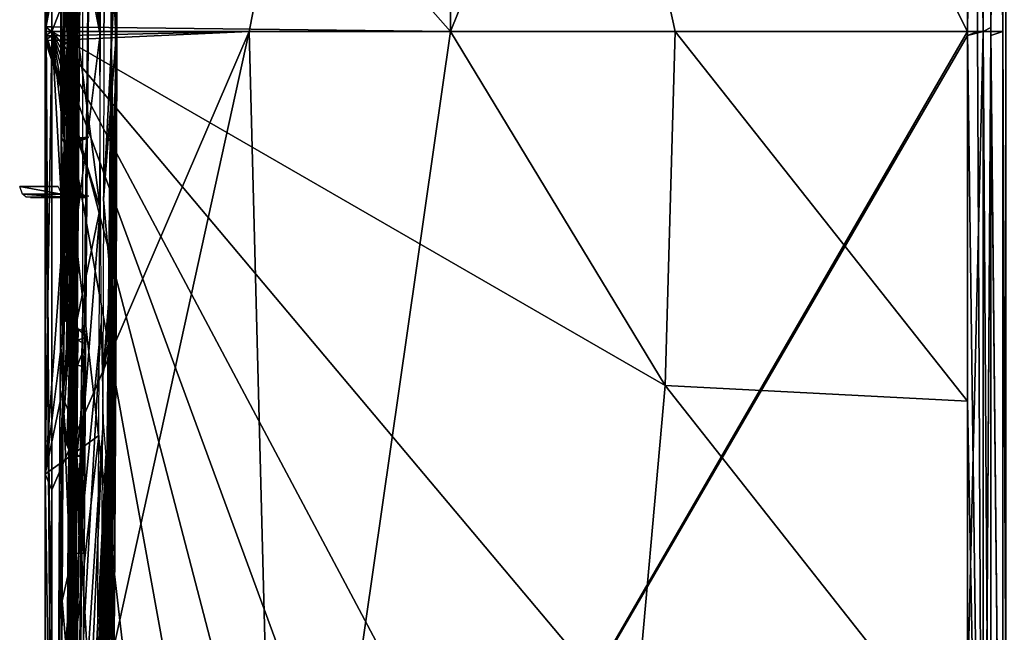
# Model space of a CAD drawing. Header units: millimetres. Extents: x -229 to 223, y -44 to 475.
# Tile 26 of 81: x -229 to -212, y 349 to 360. Entities that reach past the tile are written whole.
import ezdxf

# ---------------------------------------------------------------- set-up
doc = ezdxf.new("R2010")
doc.units = ezdxf.units.MM
doc.header["$LTSCALE"] = 52.148148
for name, color, linetype in [('250', 7, 'CONTINUOUS'), ('251', 7, 'CONTINUOUS'), ('252', 7, 'CONTINUOUS'), ('253', 7, 'CONTINUOUS'), ('254', 7, 'CONTINUOUS'), ('257', 7, 'CONTINUOUS'), ('334', 7, 'CONTINUOUS'), ('335', 7, 'CONTINUOUS'), ('336', 7, 'CONTINUOUS'), ('337', 7, 'CONTINUOUS'), ('359', 7, 'CONTINUOUS'), ('360', 7, 'CONTINUOUS'), ('361', 7, 'CONTINUOUS'), ('362', 7, 'CONTINUOUS'), ('364', 7, 'CONTINUOUS'), ('366', 7, 'CONTINUOUS'), ('367', 7, 'CONTINUOUS'), ('370', 7, 'CONTINUOUS'), ('371', 7, 'CONTINUOUS'), ('372', 7, 'CONTINUOUS'), ('375', 7, 'CONTINUOUS'), ('376', 7, 'CONTINUOUS'), ('378', 7, 'CONTINUOUS'), ('379', 7, 'CONTINUOUS'), ('380', 7, 'CONTINUOUS'), ('381', 7, 'CONTINUOUS'), ('382', 7, 'CONTINUOUS')]:
    doc.layers.add(name, color=color, linetype=linetype)

msp = doc.modelspace()

# ---------------------------------------------------------------- linework, layer by layer
at = {"layer": '250', "linetype": 'Continuous'}
for points in [[(-212.453, 360, -96.002), (-221.721, 378.348, -74.44), (-212.453, 382.975, -93.212), (-212.453, 360, -96.002)], [(-221.721, 378.348, 74.44), (-221.721, 360, 76.668), (-212.453, 382.975, 93.212), (-221.721, 378.348, 74.44)], [(-212.453, 382.975, 93.212), (-221.721, 360, 76.668), (-212.453, 360, 96.002), (-212.453, 382.975, 93.212)], [(-221.721, 378.348, -74.44), (-221.721, 360, -76.668), (-228.867, 368.115, -55.867), (-221.721, 378.348, -74.44)], [(-225.33, 360, 67.32), (-221.721, 378.348, 74.44), (-228.867, 360, 56.453), (-225.33, 360, 67.32)], [(-228.867, 360, 56.453), (-221.721, 378.348, 74.44), (-228.867, 368.03, 55.879), (-228.867, 360, 56.453)], [(-221.721, 360, 76.668), (-221.721, 378.348, 74.44), (-225.33, 360, 67.32), (-221.721, 360, 76.668)], [(-221.721, 360, -76.668), (-221.721, 378.348, -74.44), (-217.69, 360, -85.739), (-221.721, 360, -76.668)], [(-217.69, 360, -85.739), (-221.721, 378.348, -74.44), (-212.453, 360, -96.002), (-217.69, 360, -85.739)], [(-221.721, 360, -76.668), (-228.867, 360.085, -56.453), (-228.867, 368.115, -55.867), (-221.721, 360, -76.668)], [(-228.867, 360, -56.453), (-228.867, 360.085, -56.453), (-221.721, 360, -76.668), (-228.867, 360, -56.453)]]:
    msp.add_3dface(points, dxfattribs=at)
at = {"layer": '251', "linetype": 'Continuous'}
for points in [[(-228.867, 368.115, -55.867), (-228.867, 360.085, -56.453), (-228.986, 375.666, -53.209), (-228.867, 368.115, -55.867)], [(-228.867, 360.085, -56.453), (-228.986, 360.084, -55.467), (-228.986, 375.666, -53.209), (-228.867, 360.085, -56.453)], [(-228.968, 360, 55.962), (-228.867, 368.03, 55.879), (-228.986, 360, 55.467), (-228.968, 360, 55.962)], [(-228.986, 360, 55.467), (-228.867, 368.03, 55.879), (-228.986, 365.048, 55.237), (-228.986, 360, 55.467)], [(-228.867, 360, 56.453), (-228.867, 368.03, 55.879), (-228.968, 360, 55.962), (-228.867, 360, 56.453)], [(-228.867, 360.085, -56.453), (-228.867, 360, -56.453), (-228.986, 360.084, -55.467), (-228.867, 360.085, -56.453)], [(-228.986, 360.084, -55.467), (-228.867, 360, -56.453), (-228.968, 360, -55.962), (-228.986, 360.084, -55.467)], [(-228.986, 360, -55.467), (-228.986, 360.084, -55.467), (-228.968, 360, -55.962), (-228.986, 360, -55.467)]]:
    msp.add_3dface(points, dxfattribs=at)
at = {"layer": '252', "linetype": 'Continuous'}
for points in [[(-228.986, 399.67, 38.768), (-228.759, 401.314, 28.747), (-228.009, 360, 27.213), (-228.986, 399.67, 38.768)], [(-228.009, 360, 27.213), (-228.759, 401.314, 28.747), (-228.012, 361.183, 27.303), (-228.009, 360, 27.213)], [(-228.986, 396.226, 42.004), (-228.986, 399.67, 38.768), (-228.009, 360, 27.213), (-228.986, 396.226, 42.004)], [(-228.986, 389.765, 46.805), (-228.986, 396.226, 42.004), (-228.009, 360, 27.213), (-228.986, 389.765, 46.805)], [(-228.986, 382.7, 50.609), (-228.986, 389.765, 46.805), (-228.009, 360, 27.213), (-228.986, 382.7, 50.609)], [(-228.986, 375.21, 53.341), (-228.986, 382.7, 50.609), (-228.009, 360, 27.213), (-228.986, 375.21, 53.341)], [(-228.986, 375.666, -53.209), (-228.986, 360.084, -55.467), (-227.959, 369.012, -23.231), (-228.986, 375.666, -53.209)], [(-228.986, 370.096, 54.542), (-228.986, 375.21, 53.341), (-228.009, 360, 27.213), (-228.986, 370.096, 54.542)], [(-228.986, 365.048, 55.237), (-228.986, 370.096, 54.542), (-228.009, 360, 27.213), (-228.986, 365.048, 55.237)], [(-227.959, 369.012, -23.231), (-228.986, 360.084, -55.467), (-227.975, 365.411, -25.077), (-227.959, 369.012, -23.231)], [(-227.783, 360, -14.136), (-227.795, 366.633, -13.585), (-227.932, 360, -23.588), (-227.783, 360, -14.136)], [(-227.932, 360, -23.588), (-227.795, 366.633, -13.585), (-227.926, 363.585, -22.966), (-227.932, 360, -23.588)], [(-227.795, 366.633, -13.585), (-227.783, 360, -14.136), (-227.778, 364.243, -12.973), (-227.795, 366.633, -13.585)], [(-228.986, 360.084, -55.467), (-228.986, 360, -55.467), (-227.975, 365.411, -25.077), (-228.986, 360.084, -55.467)], [(-227.975, 365.411, -25.077), (-228.986, 360, -55.467), (-228.402, 360, -40.986), (-227.975, 365.411, -25.077)], [(-227.993, 360, -26.499), (-227.975, 365.411, -25.077), (-228.402, 360, -40.986), (-227.993, 360, -26.499)], [(-227.701, 360, -1.266), (-227.807, 363.051, 15.73), (-227.713, 365.506, -1.267), (-227.701, 360, -1.266)], [(-227.709, 360, -4.544), (-227.721, 365.38, -4.544), (-227.757, 360.514, -11.678), (-227.709, 360, -4.544)], [(-228.986, 360, 55.467), (-228.986, 365.048, 55.237), (-228.414, 360, 41.343), (-228.986, 360, 55.467)], [(-228.414, 360, 41.343), (-228.986, 365.048, 55.237), (-228.009, 360, 27.213), (-228.414, 360, 41.343)], [(-227.778, 364.243, -12.973), (-227.783, 360, -14.136), (-227.763, 360.522, -12.272), (-227.778, 364.243, -12.973)], [(-227.803, 360, 15.73), (-227.807, 363.051, 15.73), (-227.726, 360, 7.865), (-227.803, 360, 15.73)], [(-227.726, 360, 7.865), (-227.807, 363.051, 15.73), (-227.7, 360), (-227.726, 360, 7.865)], [(-227.7, 360), (-227.807, 363.051, 15.73), (-227.7, 360, -0.633), (-227.7, 360)], [(-227.7, 360, -0.633), (-227.807, 363.051, 15.73), (-227.701, 360, -1.266), (-227.7, 360, -0.633)], [(-227.763, 360.522, -12.272), (-227.783, 360, -14.136), (-227.76, 360.518, -11.975), (-227.763, 360.522, -12.272)], [(-227.76, 360.518, -11.975), (-227.783, 360, -14.136), (-227.757, 360.514, -11.678), (-227.76, 360.518, -11.975)], [(-227.783, 360, -14.136), (-227.709, 360, -4.544), (-227.757, 360.514, -11.678), (-227.783, 360, -14.136)]]:
    msp.add_3dface(points, dxfattribs=at)
at = {"layer": '253', "linetype": 'Continuous'}
for points in [[(-228.402, 360, -40.986), (-228.986, 360, -55.467), (-228.986, 352.066, -54.897), (-228.402, 360, -40.986)], [(-228.986, 360, 55.467), (-228.414, 360, 41.343), (-227.998, 356.835, 26.517), (-228.986, 360, 55.467)], [(-228.986, 359.923, 55.467), (-228.986, 360, 55.467), (-227.998, 356.835, 26.517), (-228.986, 359.923, 55.467)], [(-227.993, 360, -26.499), (-228.402, 360, -40.986), (-228.986, 352.066, -54.897), (-227.993, 360, -26.499)], [(-227.993, 360, -26.499), (-228.986, 352.066, -54.897), (-228.025, 352.758, -26.922), (-227.993, 360, -26.499)], [(-228.986, 359.845, 55.467), (-228.986, 359.923, 55.467), (-227.998, 356.835, 26.517), (-228.986, 359.845, 55.467)], [(-228.414, 360, 41.343), (-228.009, 360, 27.213), (-227.998, 356.835, 26.517), (-228.414, 360, 41.343)], [(-228.078, 331.697, 10.176), (-227.803, 360, 15.73), (-227.873, 342.375, 10.176), (-228.078, 331.697, 10.176)], [(-227.803, 360, 15.73), (-228.078, 331.697, 10.176), (-227.971, 338.382, 13.475), (-227.803, 360, 15.73)], [(-227.974, 339.471, 15.32), (-227.803, 360, 15.73), (-227.978, 338.802, 14.682), (-227.974, 339.471, 15.32)], [(-227.978, 338.802, 14.682), (-227.803, 360, 15.73), (-227.971, 338.382, 13.475), (-227.978, 338.802, 14.682)], [(-227.96, 340.5, 15.577), (-227.803, 360, 15.73), (-227.974, 339.471, 15.32), (-227.96, 340.5, 15.577)], [(-227.94, 341.892, 15.694), (-227.803, 360, 15.73), (-227.96, 340.5, 15.577), (-227.94, 341.892, 15.694)], [(-227.786, 349.172, 9.361), (-227.803, 360, 15.73), (-227.956, 335.236, 0.781), (-227.786, 349.172, 9.361)], [(-227.956, 335.236, 0.781), (-227.803, 360, 15.73), (-227.952, 335.439, -0.294), (-227.956, 335.236, 0.781)], [(-227.952, 335.439, -0.294), (-227.803, 360, 15.73), (-227.945, 335.795, -0.786), (-227.952, 335.439, -0.294)], [(-227.945, 335.795, -0.786), (-227.803, 360, 15.73), (-227.931, 336.496, -1.093), (-227.945, 335.795, -0.786)], [(-227.709, 360, -4.544), (-227.783, 360, -14.136), (-227.941, 356.987, -23.821), (-227.709, 360, -4.544)], [(-227.815, 355.577, -15.974), (-227.709, 360, -4.544), (-227.941, 356.987, -23.821), (-227.815, 355.577, -15.974)], [(-227.783, 360, -14.136), (-227.932, 360, -23.588), (-227.941, 356.987, -23.821), (-227.783, 360, -14.136)], [(-227.915, 343.622, 15.73), (-227.803, 360, 15.73), (-227.94, 341.892, 15.694), (-227.915, 343.622, 15.73)], [(-227.931, 336.496, -1.093), (-227.803, 360, 15.73), (-227.91, 337.631, -1.231), (-227.931, 336.496, -1.093)], [(-227.831, 351.837, 15.73), (-227.803, 360, 15.73), (-227.915, 343.622, 15.73), (-227.831, 351.837, 15.73)], [(-227.91, 337.631, -1.231), (-227.803, 360, 15.73), (-227.887, 338.87, -1.266), (-227.91, 337.631, -1.231)], [(-227.887, 338.87, -1.266), (-227.803, 360, 15.73), (-227.802, 344.409, -1.267), (-227.887, 338.87, -1.266)], [(-227.873, 342.375, 10.176), (-227.803, 360, 15.73), (-227.792, 349.172, 10.176), (-227.873, 342.375, 10.176)], [(-227.775, 355.577, -12.683), (-227.709, 360, -4.544), (-227.815, 355.577, -15.974), (-227.775, 355.577, -12.683)], [(-227.803, 360, 15.73), (-227.726, 360, 7.865), (-227.711, 354.978, -1.268), (-227.803, 360, 15.73)], [(-227.792, 349.172, 10.176), (-227.803, 360, 15.73), (-227.789, 349.172, 9.769), (-227.792, 349.172, 10.176)], [(-227.789, 349.172, 9.769), (-227.803, 360, 15.73), (-227.786, 349.172, 9.361), (-227.789, 349.172, 9.769)], [(-227.802, 344.409, -1.267), (-227.803, 360, 15.73), (-227.744, 349.777, -1.266), (-227.802, 344.409, -1.267)], [(-227.744, 349.777, -1.266), (-227.803, 360, 15.73), (-227.711, 354.978, -1.268), (-227.744, 349.777, -1.266)], [(-227.745, 355.577, -9.392), (-227.709, 360, -4.544), (-227.775, 355.577, -12.683), (-227.745, 355.577, -9.392)], [(-227.749, 354.614, -9.392), (-227.709, 360, -4.544), (-227.747, 355.095, -9.392), (-227.749, 354.614, -9.392)], [(-227.709, 360, -4.544), (-227.749, 354.614, -9.392), (-227.717, 355.446, -4.545), (-227.709, 360, -4.544)], [(-227.747, 355.095, -9.392), (-227.709, 360, -4.544), (-227.745, 355.577, -9.392), (-227.747, 355.095, -9.392)], [(-227.726, 360, 7.865), (-227.7, 360), (-227.711, 354.978, -1.268), (-227.726, 360, 7.865)], [(-227.7, 360), (-227.7, 360, -0.633), (-227.711, 354.978, -1.268), (-227.7, 360)], [(-227.7, 360, -0.633), (-227.701, 360, -1.266), (-227.711, 354.978, -1.268), (-227.7, 360, -0.633)], [(-228.986, 352.063, 54.897), (-228.986, 359.845, 55.467), (-227.998, 356.835, 26.517), (-228.986, 352.063, 54.897)], [(-227.954, 353.829, -23.891), (-227.815, 355.577, -15.974), (-227.941, 356.987, -23.821), (-227.954, 353.829, -23.891)], [(-228.986, 344.366, 53.22), (-228.986, 352.063, 54.897), (-227.998, 356.835, 26.517), (-228.986, 344.366, 53.22)], [(-227.98, 354.767, 25.361), (-228.986, 344.366, 53.22), (-227.998, 356.835, 26.517), (-227.98, 354.767, 25.361)], [(-227.817, 355.095, -15.974), (-227.815, 355.577, -15.974), (-227.954, 353.829, -23.891), (-227.817, 355.095, -15.974)], [(-227.774, 352.66, -11.075), (-227.789, 350.645, -11.194), (-227.717, 355.446, -4.545), (-227.774, 352.66, -11.075)], [(-227.717, 355.446, -4.545), (-227.789, 350.645, -11.194), (-227.744, 350.835, -4.545), (-227.717, 355.446, -4.545)], [(-227.763, 353.983, -10.664), (-227.774, 352.66, -11.075), (-227.717, 355.446, -4.545), (-227.763, 353.983, -10.664)], [(-227.757, 354.385, -10.201), (-227.763, 353.983, -10.664), (-227.717, 355.446, -4.545), (-227.757, 354.385, -10.201)], [(-227.749, 354.614, -9.392), (-227.757, 354.385, -10.201), (-227.717, 355.446, -4.545), (-227.749, 354.614, -9.392)], [(-227.819, 354.614, -15.974), (-227.817, 355.095, -15.974), (-227.954, 353.829, -23.891), (-227.819, 354.614, -15.974)], [(-228.986, 336.946, 50.451), (-228.986, 344.366, 53.22), (-227.98, 354.767, 25.361), (-228.986, 336.946, 50.451)], [(-227.945, 352.988, 23.154), (-228.986, 336.946, 50.451), (-227.98, 354.767, 25.361), (-227.945, 352.988, 23.154)], [(-227.805, 354.286, -14.776), (-227.819, 354.614, -15.974), (-227.996, 347.25, -23.385), (-227.805, 354.286, -14.776)], [(-227.996, 347.25, -23.385), (-227.819, 354.614, -15.974), (-227.954, 353.829, -23.891), (-227.996, 347.25, -23.385)], [(-227.8, 353.703, -14.132), (-227.805, 354.286, -14.776), (-227.996, 347.25, -23.385), (-227.8, 353.703, -14.132)], [(-227.802, 352.847, -13.874), (-227.8, 353.703, -14.132), (-227.996, 347.25, -23.385), (-227.802, 352.847, -13.874)], [(-228.986, 330.004, 46.657), (-228.986, 336.946, 50.451), (-227.945, 352.988, 23.154), (-228.986, 330.004, 46.657)], [(-227.899, 352.39, 20.429), (-228.986, 330.004, 46.657), (-227.945, 352.988, 23.154), (-227.899, 352.39, 20.429)], [(-227.808, 351.63, -13.746), (-227.802, 352.847, -13.874), (-227.996, 347.25, -23.385), (-227.808, 351.63, -13.746)], [(-228.986, 352.066, -54.897), (-228.986, 344.315, -53.203), (-228.025, 352.758, -26.922), (-228.986, 352.066, -54.897)], [(-228.025, 352.758, -26.922), (-228.986, 344.315, -53.203), (-228.061, 346.762, -26.249), (-228.025, 352.758, -26.922)], [(-228.986, 313.276, 29.891), (-228.986, 318.028, 36.261), (-227.865, 352.395, 18.357), (-228.986, 313.276, 29.891)], [(-227.865, 352.395, 18.357), (-228.986, 318.028, 36.261), (-227.882, 352.383, 19.439), (-227.865, 352.395, 18.357)], [(-228.077, 338.382, 20.855), (-228.986, 313.276, 29.891), (-227.865, 352.395, 18.357), (-228.077, 338.382, 20.855)], [(-228.986, 323.662, 41.906), (-228.986, 330.004, 46.657), (-227.899, 352.39, 20.429), (-228.986, 323.662, 41.906)], [(-228.986, 318.028, 36.261), (-228.986, 323.662, 41.906), (-227.899, 352.39, 20.429), (-228.986, 318.028, 36.261)], [(-227.882, 352.383, 19.439), (-228.986, 318.028, 36.261), (-227.899, 352.39, 20.429), (-227.882, 352.383, 19.439)], [(-227.904, 347.727, 18.351), (-228.077, 338.382, 20.855), (-227.865, 352.395, 18.357), (-227.904, 347.727, 18.351)], [(-227.82, 349.988, -13.704), (-227.808, 351.63, -13.746), (-227.996, 347.25, -23.385), (-227.82, 349.988, -13.704)], [(-227.789, 350.645, -11.194), (-227.84, 345.55, -11.195), (-227.744, 350.835, -4.545), (-227.789, 350.645, -11.194)], [(-227.744, 350.835, -4.545), (-227.84, 345.55, -11.195), (-227.788, 346.176, -4.546), (-227.744, 350.835, -4.545)], [(-227.862, 345.854, -13.704), (-227.82, 349.988, -13.704), (-228.028, 342.653, -22.011), (-227.862, 345.854, -13.704)], [(-228.028, 342.653, -22.011), (-227.82, 349.988, -13.704), (-227.996, 347.25, -23.385), (-228.028, 342.653, -22.011)]]:
    msp.add_3dface(points, dxfattribs=at)
at = {"layer": '254', "linetype": 'Continuous'}
for points in [[(-228.867, 360, 56.453), (-228.968, 360, 55.962), (-228.986, 359.923, 55.467), (-228.867, 360, 56.453)], [(-228.867, 360, 56.453), (-228.986, 359.923, 55.467), (-228.867, 359.921, 56.453), (-228.867, 360, 56.453)], [(-228.986, 360, -55.467), (-228.968, 360, -55.962), (-228.867, 344.156, -54.184), (-228.986, 360, -55.467)], [(-228.986, 352.066, -54.897), (-228.986, 360, -55.467), (-228.867, 344.156, -54.184), (-228.986, 352.066, -54.897)], [(-228.968, 360, 55.962), (-228.986, 360, 55.467), (-228.986, 359.923, 55.467), (-228.968, 360, 55.962)], [(-228.986, 359.923, 55.467), (-228.986, 359.845, 55.467), (-228.867, 359.921, 56.453), (-228.986, 359.923, 55.467)], [(-228.867, 359.921, 56.453), (-228.986, 359.845, 55.467), (-228.867, 359.843, 56.453), (-228.867, 359.921, 56.453)], [(-228.968, 360, -55.962), (-228.867, 360, -56.453), (-228.867, 344.156, -54.184), (-228.968, 360, -55.962)], [(-228.986, 359.845, 55.467), (-228.986, 352.063, 54.897), (-228.867, 359.843, 56.453), (-228.986, 359.845, 55.467)], [(-228.867, 359.843, 56.453), (-228.986, 352.063, 54.897), (-228.867, 351.781, 55.852), (-228.867, 359.843, 56.453)], [(-228.986, 344.315, -53.203), (-228.986, 352.066, -54.897), (-228.867, 344.156, -54.184), (-228.986, 344.315, -53.203)], [(-228.986, 352.063, 54.897), (-228.986, 344.366, 53.22), (-228.867, 351.781, 55.852), (-228.986, 352.063, 54.897)], [(-228.867, 351.781, 55.852), (-228.986, 344.366, 53.22), (-228.867, 343.902, 54.109), (-228.867, 351.781, 55.852)]]:
    msp.add_3dface(points, dxfattribs=at)
at = {"layer": '257', "linetype": 'Continuous'}
for points in [[(-228.867, 360, -56.453), (-221.721, 360, -76.668), (-217.874, 353.651, -85.114), (-228.867, 360, -56.453)], [(-228.867, 344.156, -54.184), (-228.867, 360, -56.453), (-227.092, 328.818, -53.785), (-228.867, 344.156, -54.184)], [(-227.092, 328.818, -53.785), (-228.867, 360, -56.453), (-225.291, 329.05, -59.904), (-227.092, 328.818, -53.785)], [(-225.291, 329.05, -59.904), (-228.867, 360, -56.453), (-223.542, 330.573, -65.85), (-225.291, 329.05, -59.904)], [(-223.542, 330.573, -65.85), (-228.867, 360, -56.453), (-221.916, 333.324, -71.375), (-223.542, 330.573, -65.85)], [(-221.916, 333.324, -71.375), (-228.867, 360, -56.453), (-220.482, 337.187, -76.248), (-221.916, 333.324, -71.375)], [(-220.482, 337.187, -76.248), (-228.867, 360, -56.453), (-219.3, 342.002, -80.267), (-220.482, 337.187, -76.248)], [(-219.3, 342.002, -80.267), (-228.867, 360, -56.453), (-218.418, 347.567, -83.264), (-219.3, 342.002, -80.267)], [(-218.418, 347.567, -83.264), (-228.867, 360, -56.453), (-217.874, 353.651, -85.114), (-218.418, 347.567, -83.264)], [(-225.33, 360, 67.32), (-228.867, 360, 56.453), (-228.867, 359.921, 56.453), (-225.33, 360, 67.32)], [(-225.33, 360, 67.32), (-228.867, 359.921, 56.453), (-228.867, 359.843, 56.453), (-225.33, 360, 67.32)], [(-225.33, 360, 67.32), (-228.867, 359.843, 56.453), (-228.867, 351.781, 55.852), (-225.33, 360, 67.32)], [(-225.33, 360, 67.32), (-228.867, 351.781, 55.852), (-228.867, 343.902, 54.109), (-225.33, 360, 67.32)], [(-225.33, 360, 67.32), (-228.867, 343.902, 54.109), (-224.781, 338.698, 65.455), (-225.33, 360, 67.32)], [(-221.721, 360, 76.668), (-225.33, 360, 67.32), (-224.781, 338.698, 65.455), (-221.721, 360, 76.668)], [(-212.453, 360, 96.002), (-221.721, 360, 76.668), (-224.781, 338.698, 65.455), (-212.453, 360, 96.002)], [(-212.453, 360, 96.002), (-224.781, 338.698, 65.455), (-212.453, 359.927, 96.002), (-212.453, 360, 96.002)], [(-212.453, 359.927, 96.002), (-224.781, 338.698, 65.455), (-212.453, 348.11, 95.263), (-212.453, 359.927, 96.002)], [(-221.721, 360, -76.668), (-217.69, 360, -85.739), (-217.874, 353.651, -85.114), (-221.721, 360, -76.668)], [(-217.874, 353.651, -85.114), (-217.69, 360, -85.739), (-212.453, 353.375, -95.773), (-217.874, 353.651, -85.114)], [(-217.69, 360, -85.739), (-212.453, 360, -96.002), (-212.453, 353.375, -95.773), (-217.69, 360, -85.739)], [(-218.418, 347.567, -83.264), (-217.874, 353.651, -85.114), (-212.452, 346.779, -95.088), (-218.418, 347.567, -83.264)], [(-212.452, 346.779, -95.088), (-217.874, 353.651, -85.114), (-212.453, 353.375, -95.773), (-212.452, 346.779, -95.088)]]:
    msp.add_3dface(points, dxfattribs=at)
at = {"layer": '334', "linetype": 'Continuous'}
for points in [[(-211.819, 381.182, -94.273), (-211.819, 360, -96.624), (-212.033, 381.136, -94.066), (-211.819, 381.182, -94.273)], [(-211.819, 360, -96.624), (-212.033, 360, -96.411), (-212.033, 381.136, -94.066), (-211.819, 360, -96.624)], [(-211.819, 360, -96.624), (-211.819, 381.182, -94.273), (-211.766, 372.208, -96.149), (-211.819, 360, -96.624)], [(-211.766, 347.792, -96.149), (-211.819, 360, -96.624), (-211.766, 372.208, -96.149), (-211.766, 347.792, -96.149)], [(-212.033, 338.864, -94.066), (-212.033, 360, -96.411), (-211.819, 338.818, -94.273), (-212.033, 338.864, -94.066)], [(-211.819, 338.818, -94.273), (-212.033, 360, -96.411), (-211.819, 360, -96.624), (-211.819, 338.818, -94.273)], [(-211.819, 338.818, -94.273), (-211.819, 360, -96.624), (-211.766, 347.792, -96.149), (-211.819, 338.818, -94.273)]]:
    msp.add_3dface(points, dxfattribs=at)
at = {"layer": '335', "linetype": 'Continuous'}
for points in [[(-212.453, 360, -96.002), (-212.453, 382.975, -93.212), (-212.273, 360, -96.238), (-212.453, 360, -96.002)], [(-212.453, 382.975, -93.212), (-212.172, 381.434, -93.91), (-212.172, 360, -96.325), (-212.453, 382.975, -93.212)], [(-212.453, 382.975, -93.212), (-212.172, 360, -96.325), (-212.273, 360, -96.238), (-212.453, 382.975, -93.212)], [(-212.453, 382.975, 93.212), (-212.453, 360, 96.002), (-212.172, 381.434, 93.91), (-212.453, 382.975, 93.212)], [(-212.172, 381.434, 93.91), (-212.453, 360, 96.002), (-212.273, 360, 96.238), (-212.172, 381.434, 93.91)], [(-212.172, 360, 96.325), (-212.172, 381.434, 93.91), (-212.273, 360, 96.238), (-212.172, 360, 96.325)], [(-212.033, 381.136, -94.066), (-212.033, 360, -96.411), (-212.172, 381.434, -93.91), (-212.033, 381.136, -94.066)], [(-212.172, 381.434, -93.91), (-212.033, 360, -96.411), (-212.172, 360, -96.325), (-212.172, 381.434, -93.91)], [(-212.172, 381.434, 93.91), (-212.172, 360, 96.325), (-212.033, 381.189, 94.054), (-212.172, 381.434, 93.91)], [(-212.033, 381.189, 94.054), (-212.172, 360, 96.325), (-212.033, 360.073, 96.411), (-212.033, 381.189, 94.054)], [(-212.172, 360, 96.325), (-212.033, 360, 96.411), (-212.033, 360.073, 96.411), (-212.172, 360, 96.325)]]:
    msp.add_3dface(points, dxfattribs=at)
at = {"layer": '336', "linetype": 'Continuous'}
for points in [[(-212.453, 353.375, -95.773), (-212.453, 360, -96.002), (-212.172, 338.566, -93.91), (-212.453, 353.375, -95.773)], [(-212.453, 360, -96.002), (-212.273, 360, -96.238), (-212.172, 338.566, -93.91), (-212.453, 360, -96.002)], [(-212.453, 360, 96.002), (-212.453, 359.927, 96.002), (-212.273, 360, 96.238), (-212.453, 360, 96.002)], [(-212.453, 359.927, 96.002), (-212.453, 348.11, 95.263), (-212.172, 360, 96.325), (-212.453, 359.927, 96.002)], [(-212.453, 359.927, 96.002), (-212.172, 360, 96.325), (-212.273, 360, 96.238), (-212.453, 359.927, 96.002)], [(-212.172, 360, 96.325), (-212.453, 348.11, 95.263), (-212.172, 338.566, 93.91), (-212.172, 360, 96.325)], [(-212.273, 360, -96.238), (-212.172, 360, -96.325), (-212.172, 338.566, -93.91), (-212.273, 360, -96.238)], [(-212.033, 360, -96.411), (-212.033, 338.864, -94.066), (-212.172, 360, -96.325), (-212.033, 360, -96.411)], [(-212.172, 360, -96.325), (-212.033, 338.864, -94.066), (-212.172, 338.566, -93.91), (-212.172, 360, -96.325)], [(-212.033, 360, 96.411), (-212.172, 360, 96.325), (-212.172, 338.566, 93.91), (-212.033, 360, 96.411)], [(-212.033, 359.927, 96.411), (-212.033, 360, 96.411), (-212.172, 338.566, 93.91), (-212.033, 359.927, 96.411)], [(-212.033, 338.811, 94.054), (-212.033, 359.927, 96.411), (-212.172, 338.566, 93.91), (-212.033, 338.811, 94.054)], [(-212.452, 346.779, -95.088), (-212.453, 353.375, -95.773), (-212.172, 338.566, -93.91), (-212.452, 346.779, -95.088)]]:
    msp.add_3dface(points, dxfattribs=at)
at = {"layer": '337', "linetype": 'Continuous'}
for points in [[(-212.033, 381.189, 94.054), (-212.033, 360.073, 96.411), (-211.819, 381.182, 94.273), (-212.033, 381.189, 94.054)], [(-212.033, 360.073, 96.411), (-212.033, 360, 96.411), (-211.819, 381.182, 94.273), (-212.033, 360.073, 96.411)], [(-212.033, 360, 96.411), (-211.819, 360, 96.624), (-211.819, 381.182, 94.273), (-212.033, 360, 96.411)], [(-211.819, 381.182, 94.273), (-211.819, 360, 96.624), (-211.766, 372.208, 96.149), (-211.819, 381.182, 94.273)], [(-211.766, 372.208, 96.149), (-211.819, 360, 96.624), (-211.766, 347.792, 96.149), (-211.766, 372.208, 96.149)], [(-212.033, 360, 96.411), (-212.033, 359.927, 96.411), (-211.819, 360, 96.624), (-212.033, 360, 96.411)], [(-212.033, 359.927, 96.411), (-211.819, 338.818, 94.273), (-211.819, 360, 96.624), (-212.033, 359.927, 96.411)], [(-212.033, 359.927, 96.411), (-212.033, 338.811, 94.054), (-211.819, 338.818, 94.273), (-212.033, 359.927, 96.411)], [(-211.819, 360, 96.624), (-211.819, 338.818, 94.273), (-211.766, 347.792, 96.149), (-211.819, 360, 96.624)]]:
    msp.add_3dface(points, dxfattribs=at)
at = {"layer": '359', "linetype": 'Continuous'}
for points in [[(-228.642, 358.009, -23.961), (-228.634, 361.412, -23.599), (-228.696, 358.113, -26.538), (-228.642, 358.009, -23.961)], [(-228.696, 358.113, -26.538), (-228.634, 361.412, -23.599), (-228.685, 361.25, -26.065), (-228.696, 358.113, -26.538)], [(-228.712, 354.406, -26.737), (-228.642, 358.009, -23.961), (-228.696, 358.113, -26.538), (-228.712, 354.406, -26.737)], [(-228.658, 353.83, -24.087), (-228.642, 358.009, -23.961), (-228.712, 354.406, -26.737), (-228.658, 353.83, -24.087)], [(-228.515, 354.789, -15.771), (-228.502, 354.409, -14.581), (-228.474, 355.378, -12.524), (-228.515, 354.789, -15.771)], [(-228.514, 355.083, -15.771), (-228.515, 354.789, -15.771), (-228.474, 355.378, -12.524), (-228.514, 355.083, -15.771)], [(-228.513, 355.377, -15.771), (-228.514, 355.083, -15.771), (-228.474, 355.378, -12.524), (-228.513, 355.377, -15.771)], [(-228.502, 354.409, -14.581), (-228.497, 353.803, -13.956), (-228.474, 355.378, -12.524), (-228.502, 354.409, -14.581)], [(-228.497, 353.803, -13.956), (-228.499, 352.915, -13.68), (-228.447, 355.377, -9.591), (-228.497, 353.803, -13.956)], [(-228.447, 355.377, -9.591), (-228.499, 352.915, -13.68), (-228.449, 355.082, -9.591), (-228.447, 355.377, -9.591)], [(-228.474, 355.378, -12.524), (-228.497, 353.803, -13.956), (-228.447, 355.377, -9.591), (-228.474, 355.378, -12.524)], [(-228.449, 355.082, -9.591), (-228.499, 352.915, -13.68), (-228.458, 354.515, -10.379), (-228.449, 355.082, -9.591)], [(-228.454, 354.677, -10.027), (-228.449, 355.082, -9.591), (-228.458, 354.515, -10.379), (-228.454, 354.677, -10.027)], [(-228.45, 354.787, -9.591), (-228.449, 355.082, -9.591), (-228.454, 354.677, -10.027), (-228.45, 354.787, -9.591)], [(-228.726, 351.813, -26.681), (-228.658, 353.83, -24.087), (-228.712, 354.406, -26.737), (-228.726, 351.813, -26.681)], [(-228.499, 352.915, -13.68), (-228.506, 351.666, -13.546), (-228.458, 354.515, -10.379), (-228.499, 352.915, -13.68)], [(-228.458, 354.515, -10.379), (-228.506, 351.666, -13.546), (-228.464, 354.093, -10.83), (-228.458, 354.515, -10.379)], [(-228.464, 354.093, -10.83), (-228.506, 351.666, -13.546), (-228.475, 352.722, -11.267), (-228.464, 354.093, -10.83)], [(-228.697, 347.699, -23.662), (-228.658, 353.83, -24.087), (-228.754, 347.193, -26.129), (-228.697, 347.699, -23.662)], [(-228.754, 347.193, -26.129), (-228.658, 353.83, -24.087), (-228.74, 349.367, -26.471), (-228.754, 347.193, -26.129)], [(-228.74, 349.367, -26.471), (-228.658, 353.83, -24.087), (-228.726, 351.813, -26.681), (-228.74, 349.367, -26.471)], [(-228.506, 351.666, -13.546), (-228.518, 349.989, -13.502), (-228.475, 352.722, -11.267), (-228.506, 351.666, -13.546)], [(-228.475, 352.722, -11.267), (-228.518, 349.989, -13.502), (-228.477, 352.444, -11.305), (-228.475, 352.722, -11.267)], [(-228.477, 352.444, -11.305), (-228.518, 349.989, -13.502), (-228.491, 350.647, -11.392), (-228.477, 352.444, -11.305)], [(-228.518, 349.989, -13.502), (-228.558, 346.018, -13.502), (-228.491, 350.647, -11.392), (-228.518, 349.989, -13.502)], [(-228.491, 350.647, -11.392), (-228.558, 346.018, -13.502), (-228.538, 345.879, -11.393), (-228.491, 350.647, -11.392)]]:
    msp.add_3dface(points, dxfattribs=at)
at = {"layer": '360', "linetype": 'Continuous'}
for points in [[(-228.696, 358.113, -26.538), (-228.685, 361.25, -26.065), (-228.63, 360.666, -26.324), (-228.696, 358.113, -26.538)], [(-228.696, 358.113, -26.538), (-228.63, 360.666, -26.324), (-228.643, 357.056, -26.774), (-228.696, 358.113, -26.538)], [(-228.643, 357.056, -26.774), (-228.63, 360.666, -26.324), (-228.496, 358.281, -26.725), (-228.643, 357.056, -26.774)], [(-228.496, 358.281, -26.725), (-228.63, 360.666, -26.324), (-228.488, 360.41, -26.431), (-228.496, 358.281, -26.725)], [(-228.506, 355.799, -26.905), (-228.643, 357.056, -26.774), (-228.496, 358.281, -26.725), (-228.506, 355.799, -26.905)], [(-228.712, 354.406, -26.737), (-228.696, 358.113, -26.538), (-228.643, 357.056, -26.774), (-228.712, 354.406, -26.737)], [(-228.712, 354.406, -26.737), (-228.643, 357.056, -26.774), (-228.66, 353.421, -26.877), (-228.712, 354.406, -26.737)], [(-228.66, 353.421, -26.877), (-228.643, 357.056, -26.774), (-228.506, 355.799, -26.905), (-228.66, 353.421, -26.877)], [(-228.519, 353.087, -26.931), (-228.66, 353.421, -26.877), (-228.506, 355.799, -26.905), (-228.519, 353.087, -26.931)], [(-228.726, 351.813, -26.681), (-228.712, 354.406, -26.737), (-228.66, 353.421, -26.877), (-228.726, 351.813, -26.681)], [(-228.726, 351.813, -26.681), (-228.66, 353.421, -26.877), (-228.681, 349.791, -26.666), (-228.726, 351.813, -26.681)], [(-228.681, 349.791, -26.666), (-228.66, 353.421, -26.877), (-228.534, 350.427, -26.789), (-228.681, 349.791, -26.666)], [(-228.534, 350.427, -26.789), (-228.66, 353.421, -26.877), (-228.519, 353.087, -26.931), (-228.534, 350.427, -26.789)], [(-228.74, 349.367, -26.471), (-228.726, 351.813, -26.681), (-228.681, 349.791, -26.666), (-228.74, 349.367, -26.471)], [(-228.548, 348.236, -26.522), (-228.681, 349.791, -26.666), (-228.534, 350.427, -26.789), (-228.548, 348.236, -26.522)], [(-228.74, 349.367, -26.471), (-228.681, 349.791, -26.666), (-228.703, 346.203, -26.062), (-228.74, 349.367, -26.471)], [(-228.703, 346.203, -26.062), (-228.681, 349.791, -26.666), (-228.548, 348.236, -26.522), (-228.703, 346.203, -26.062)], [(-228.754, 347.193, -26.129), (-228.74, 349.367, -26.471), (-228.703, 346.203, -26.062), (-228.754, 347.193, -26.129)]]:
    msp.add_3dface(points, dxfattribs=at)
at = {"layer": '361', "linetype": 'Continuous'}
for points in [[(-228.464, 354.093, -10.83), (-228.475, 352.722, -11.267), (-228.405, 354.016, -10.713), (-228.464, 354.093, -10.83)], [(-228.475, 352.722, -11.267), (-228.477, 352.444, -11.305), (-228.405, 354.016, -10.713), (-228.475, 352.722, -11.267)], [(-228.477, 352.444, -11.305), (-228.418, 352.381, -11.171), (-228.405, 354.016, -10.713), (-228.477, 352.444, -11.305)], [(-228.405, 354.016, -10.713), (-228.418, 352.381, -11.171), (-228.264, 353.983, -10.664), (-228.405, 354.016, -10.713)], [(-228.418, 352.381, -11.171), (-228.277, 352.4, -11.11), (-228.264, 353.983, -10.664), (-228.418, 352.381, -11.171)], [(-228.277, 352.4, -11.11), (-228.276, 352.55, -11.091), (-228.264, 353.983, -10.664), (-228.277, 352.4, -11.11)], [(-228.477, 352.444, -11.305), (-228.491, 350.647, -11.392), (-228.434, 350.646, -11.255), (-228.477, 352.444, -11.305)], [(-228.477, 352.444, -11.305), (-228.434, 350.646, -11.255), (-228.418, 352.381, -11.171), (-228.477, 352.444, -11.305)], [(-228.434, 350.646, -11.255), (-228.369, 350.646, -11.21), (-228.418, 352.381, -11.171), (-228.434, 350.646, -11.255)], [(-228.418, 352.381, -11.171), (-228.291, 350.645, -11.194), (-228.277, 352.4, -11.11), (-228.418, 352.381, -11.171)], [(-228.369, 350.646, -11.21), (-228.291, 350.645, -11.194), (-228.418, 352.381, -11.171), (-228.369, 350.646, -11.21)]]:
    msp.add_3dface(points, dxfattribs=at)
at = {"layer": '362', "linetype": 'Continuous'}
for points in [[(-228.45, 354.787, -9.591), (-228.454, 354.677, -10.027), (-228.39, 354.666, -9.45), (-228.45, 354.787, -9.591)], [(-228.454, 354.677, -10.027), (-228.458, 354.515, -10.379), (-228.398, 354.469, -10.163), (-228.454, 354.677, -10.027)], [(-228.454, 354.677, -10.027), (-228.398, 354.469, -10.163), (-228.39, 354.666, -9.45), (-228.454, 354.677, -10.027)], [(-228.39, 354.666, -9.45), (-228.398, 354.469, -10.163), (-228.253, 354.521, -9.856), (-228.39, 354.666, -9.45)], [(-228.249, 354.614, -9.392), (-228.39, 354.666, -9.45), (-228.253, 354.521, -9.856), (-228.249, 354.614, -9.392)], [(-228.458, 354.515, -10.379), (-228.464, 354.093, -10.83), (-228.398, 354.469, -10.163), (-228.458, 354.515, -10.379)], [(-228.464, 354.093, -10.83), (-228.405, 354.016, -10.713), (-228.398, 354.469, -10.163), (-228.464, 354.093, -10.83)], [(-228.398, 354.469, -10.163), (-228.405, 354.016, -10.713), (-228.256, 354.391, -10.191), (-228.398, 354.469, -10.163)], [(-228.253, 354.521, -9.856), (-228.398, 354.469, -10.163), (-228.256, 354.391, -10.191), (-228.253, 354.521, -9.856)], [(-228.405, 354.016, -10.713), (-228.264, 353.983, -10.664), (-228.256, 354.391, -10.191), (-228.405, 354.016, -10.713)]]:
    msp.add_3dface(points, dxfattribs=at)
at = {"layer": '364', "linetype": 'Continuous'}
for points in [[(-228.634, 361.412, -23.599), (-228.576, 360.179, -23.625), (-228.563, 366.298, -22.062), (-228.634, 361.412, -23.599)], [(-228.563, 366.298, -22.062), (-228.576, 360.179, -23.625), (-228.423, 366.272, -22.011), (-228.563, 366.298, -22.062)], [(-228.423, 366.272, -22.011), (-228.576, 360.179, -23.625), (-228.434, 360.957, -23.467), (-228.423, 366.272, -22.011)], [(-228.634, 361.412, -23.599), (-228.642, 358.009, -23.961), (-228.576, 360.179, -23.625), (-228.634, 361.412, -23.599)], [(-228.434, 360.957, -23.467), (-228.576, 360.179, -23.625), (-228.442, 357.933, -23.769), (-228.434, 360.957, -23.467)], [(-228.642, 358.009, -23.961), (-228.658, 353.83, -24.087), (-228.576, 360.179, -23.625), (-228.642, 358.009, -23.961)], [(-228.576, 360.179, -23.625), (-228.658, 353.83, -24.087), (-228.601, 353.829, -23.95), (-228.576, 360.179, -23.625)], [(-228.599, 353.829, -23.948), (-228.576, 360.179, -23.625), (-228.601, 353.829, -23.95), (-228.599, 353.829, -23.948)], [(-228.576, 360.179, -23.625), (-228.599, 353.829, -23.948), (-228.442, 357.933, -23.769), (-228.576, 360.179, -23.625)], [(-228.599, 353.829, -23.948), (-228.458, 353.829, -23.891), (-228.442, 357.933, -23.769), (-228.599, 353.829, -23.948)]]:
    msp.add_3dface(points, dxfattribs=at)
at = {"layer": '366', "linetype": 'Continuous'}
for points in [[(-228.403, 360.109, -2.669), (-228.403, 361.012, -2.656), (-228.408, 360.248, -4.344), (-228.403, 360.109, -2.669)], [(-228.408, 358.955, -4.344), (-228.403, 360.109, -2.669), (-228.408, 360.248, -4.344), (-228.408, 358.955, -4.344)], [(-228.403, 359.484, -2.549), (-228.403, 360.109, -2.669), (-228.408, 358.955, -4.344), (-228.403, 359.484, -2.549)], [(-228.403, 358.914, -2.338), (-228.403, 359.484, -2.549), (-228.408, 358.955, -4.344), (-228.403, 358.914, -2.338)], [(-228.41, 357.661, -4.344), (-228.403, 358.914, -2.338), (-228.408, 358.955, -4.344), (-228.41, 357.661, -4.344)], [(-228.403, 358.434, -2.086), (-228.403, 358.914, -2.338), (-228.41, 357.661, -4.344), (-228.403, 358.434, -2.086)], [(-228.403, 357.818, -1.7), (-228.403, 358.434, -2.086), (-228.421, 354.478, -4.344), (-228.403, 357.818, -1.7)], [(-228.421, 354.478, -4.344), (-228.403, 358.434, -2.086), (-228.414, 356.282, -4.344), (-228.421, 354.478, -4.344)], [(-228.414, 356.282, -4.344), (-228.403, 358.434, -2.086), (-228.41, 357.661, -4.344), (-228.414, 356.282, -4.344)], [(-228.404, 357.226, -1.375), (-228.403, 357.818, -1.7), (-228.456, 349.282, -4.344), (-228.404, 357.226, -1.375)], [(-228.456, 349.282, -4.344), (-228.403, 357.818, -1.7), (-228.421, 354.478, -4.344), (-228.456, 349.282, -4.344)], [(-228.409, 355.62, -1.096), (-228.404, 357.226, -1.375), (-228.456, 349.282, -4.344), (-228.409, 355.62, -1.096)], [(-228.417, 353.691, -1.235), (-228.409, 355.62, -1.096), (-228.615, 337.736, -4.442), (-228.417, 353.691, -1.235)], [(-228.615, 337.736, -4.442), (-228.409, 355.62, -1.096), (-228.551, 341.472, -4.344), (-228.615, 337.736, -4.442)], [(-228.551, 341.472, -4.344), (-228.409, 355.62, -1.096), (-228.456, 349.282, -4.344), (-228.551, 341.472, -4.344)], [(-228.431, 351.453, -1.455), (-228.417, 353.691, -1.235), (-228.671, 335.014, -4.891), (-228.431, 351.453, -1.455)], [(-228.671, 335.014, -4.891), (-228.417, 353.691, -1.235), (-228.615, 337.736, -4.442), (-228.671, 335.014, -4.891)], [(-228.451, 349.011, -1.314), (-228.431, 351.453, -1.455), (-228.735, 331.901, -3.588), (-228.451, 349.011, -1.314)], [(-228.735, 331.901, -3.588), (-228.431, 351.453, -1.455), (-228.671, 335.014, -4.891), (-228.735, 331.901, -3.588)]]:
    msp.add_3dface(points, dxfattribs=at)
at = {"layer": '367', "linetype": 'Continuous'}
for points in [[(-228.551, 341.472, -4.344), (-228.456, 349.282, -4.344), (-228.546, 381.551, -4.483), (-228.551, 341.472, -4.344)], [(-228.551, 341.472, -4.344), (-228.546, 381.551, -4.483), (-228.495, 341.471, -4.483), (-228.551, 341.472, -4.344)], [(-228.546, 381.551, -4.483), (-228.481, 381.552, -4.528), (-228.495, 341.471, -4.483), (-228.546, 381.551, -4.483)], [(-228.456, 349.282, -4.344), (-228.421, 354.478, -4.344), (-228.546, 381.551, -4.483), (-228.456, 349.282, -4.344)], [(-228.421, 354.478, -4.344), (-228.414, 356.282, -4.344), (-228.546, 381.551, -4.483), (-228.421, 354.478, -4.344)], [(-228.414, 356.282, -4.344), (-228.41, 357.661, -4.344), (-228.546, 381.551, -4.483), (-228.414, 356.282, -4.344)], [(-228.41, 357.661, -4.344), (-228.408, 358.955, -4.344), (-228.546, 381.551, -4.483), (-228.41, 357.661, -4.344)], [(-228.408, 358.955, -4.344), (-228.408, 360.248, -4.344), (-228.546, 381.551, -4.483), (-228.408, 358.955, -4.344)], [(-228.495, 341.471, -4.483), (-228.481, 381.552, -4.528), (-228.431, 341.47, -4.528), (-228.495, 341.471, -4.483)], [(-228.481, 381.552, -4.528), (-228.402, 381.554, -4.544), (-228.431, 341.47, -4.528), (-228.481, 381.552, -4.528)], [(-228.431, 341.47, -4.528), (-228.402, 381.554, -4.544), (-228.209, 361.511, -4.544), (-228.431, 341.47, -4.528)], [(-228.351, 341.468, -4.544), (-228.431, 341.47, -4.528), (-228.209, 361.511, -4.544), (-228.351, 341.468, -4.544)]]:
    msp.add_3dface(points, dxfattribs=at)
at = {"layer": '370', "linetype": 'Continuous'}
for points in [[(-228.545, 382.169, -1.322), (-228.606, 382.167, -1.466), (-228.526, 338.872, -1.322), (-228.545, 382.169, -1.322)], [(-228.606, 382.167, -1.466), (-228.54, 378.262, -1.454), (-228.526, 338.872, -1.322), (-228.606, 382.167, -1.466)], [(-228.201, 360.52, -1.266), (-228.545, 382.169, -1.322), (-228.388, 338.87, -1.266), (-228.201, 360.52, -1.266)], [(-228.388, 338.87, -1.266), (-228.545, 382.169, -1.322), (-228.526, 338.872, -1.322), (-228.388, 338.87, -1.266)], [(-228.54, 378.262, -1.454), (-228.493, 374.83, -1.46), (-228.403, 357.818, -1.7), (-228.54, 378.262, -1.454)], [(-228.54, 378.262, -1.454), (-228.403, 357.818, -1.7), (-228.404, 357.226, -1.375), (-228.54, 378.262, -1.454)], [(-228.54, 378.262, -1.454), (-228.404, 357.226, -1.375), (-228.526, 338.872, -1.322), (-228.54, 378.262, -1.454)], [(-228.493, 374.83, -1.46), (-228.459, 371.836, -1.466), (-228.403, 357.818, -1.7), (-228.493, 374.83, -1.46)], [(-228.459, 371.836, -1.466), (-228.421, 367.028, -0.978), (-228.403, 357.818, -1.7), (-228.459, 371.836, -1.466)], [(-228.421, 367.028, -0.978), (-228.411, 365.067, -0.891), (-228.403, 357.818, -1.7), (-228.421, 367.028, -0.978)], [(-228.411, 365.067, -0.891), (-228.406, 363.458, -1.573), (-228.403, 357.818, -1.7), (-228.411, 365.067, -0.891)], [(-228.406, 363.458, -1.573), (-228.405, 362.729, -2.03), (-228.403, 357.818, -1.7), (-228.406, 363.458, -1.573)], [(-228.405, 362.729, -2.03), (-228.404, 361.911, -2.429), (-228.403, 357.818, -1.7), (-228.405, 362.729, -2.03)], [(-228.404, 361.911, -2.429), (-228.403, 361.012, -2.656), (-228.403, 357.818, -1.7), (-228.404, 361.911, -2.429)], [(-228.403, 361.012, -2.656), (-228.403, 360.109, -2.669), (-228.403, 357.818, -1.7), (-228.403, 361.012, -2.656)], [(-228.403, 360.109, -2.669), (-228.403, 359.484, -2.549), (-228.403, 357.818, -1.7), (-228.403, 360.109, -2.669)], [(-228.403, 359.484, -2.549), (-228.403, 358.914, -2.338), (-228.403, 357.818, -1.7), (-228.403, 359.484, -2.549)], [(-228.403, 358.914, -2.338), (-228.403, 358.434, -2.086), (-228.403, 357.818, -1.7), (-228.403, 358.914, -2.338)], [(-228.404, 357.226, -1.375), (-228.451, 349.011, -1.314), (-228.526, 342.698, -1.429), (-228.404, 357.226, -1.375)], [(-228.404, 357.226, -1.375), (-228.526, 342.698, -1.429), (-228.526, 338.872, -1.322), (-228.404, 357.226, -1.375)], [(-228.404, 357.226, -1.375), (-228.431, 351.453, -1.455), (-228.451, 349.011, -1.314), (-228.404, 357.226, -1.375)], [(-228.404, 357.226, -1.375), (-228.409, 355.62, -1.096), (-228.431, 351.453, -1.455), (-228.404, 357.226, -1.375)], [(-228.409, 355.62, -1.096), (-228.417, 353.691, -1.235), (-228.431, 351.453, -1.455), (-228.409, 355.62, -1.096)]]:
    msp.add_3dface(points, dxfattribs=at)
at = {"layer": '371', "linetype": 'Continuous'}
for points in [[(-228.705, 359.841, 26.99), (-228.71, 362.427, 27.128), (-228.506, 360.607, 15.932), (-228.705, 359.841, 26.99)], [(-228.516, 355.04, 15.929), (-228.705, 359.841, 26.99), (-228.506, 360.607, 15.932), (-228.516, 355.04, 15.929)], [(-228.698, 357.734, 26.592), (-228.705, 359.841, 26.99), (-228.516, 355.04, 15.929), (-228.698, 357.734, 26.592)], [(-228.688, 356.094, 25.974), (-228.698, 357.734, 26.592), (-228.516, 355.04, 15.929), (-228.688, 356.094, 25.974)], [(-228.676, 354.895, 25.202), (-228.688, 356.094, 25.974), (-228.516, 355.04, 15.929), (-228.676, 354.895, 25.202)], [(-228.642, 353.161, 23.056), (-228.676, 354.895, 25.202), (-228.516, 355.04, 15.929), (-228.642, 353.161, 23.056)], [(-228.597, 352.591, 20.426), (-228.642, 353.161, 23.056), (-228.516, 355.04, 15.929), (-228.597, 352.591, 20.426)], [(-228.578, 352.585, 19.274), (-228.597, 352.591, 20.426), (-228.516, 355.04, 15.929), (-228.578, 352.585, 19.274)], [(-228.561, 352.603, 18.154), (-228.578, 352.585, 19.274), (-228.516, 355.04, 15.929), (-228.561, 352.603, 18.154)], [(-228.553, 349.397, 15.931), (-228.561, 352.603, 18.154), (-228.516, 355.04, 15.929), (-228.553, 349.397, 15.931)], [(-228.599, 347.916, 18.154), (-228.561, 352.603, 18.154), (-228.553, 349.397, 15.931), (-228.599, 347.916, 18.154)], [(-228.618, 343.671, 15.928), (-228.599, 347.916, 18.154), (-228.553, 349.397, 15.931), (-228.618, 343.671, 15.928)]]:
    msp.add_3dface(points, dxfattribs=at)
at = {"layer": '372', "linetype": 'Continuous'}
for points in [[(-228.618, 343.671, 15.928), (-228.553, 349.397, 15.931), (-228.464, 366.094, 15.79), (-228.618, 343.671, 15.928)], [(-228.618, 343.671, 15.928), (-228.464, 366.094, 15.79), (-228.56, 343.67, 15.79), (-228.618, 343.671, 15.928)], [(-228.56, 343.67, 15.79), (-228.464, 366.094, 15.79), (-228.558, 343.67, 15.788), (-228.56, 343.67, 15.79)], [(-228.464, 366.094, 15.79), (-228.4, 366.094, 15.746), (-228.558, 343.67, 15.788), (-228.464, 366.094, 15.79)], [(-228.558, 343.67, 15.788), (-228.4, 366.094, 15.746), (-228.496, 343.669, 15.746), (-228.558, 343.67, 15.788)], [(-228.553, 349.397, 15.931), (-228.516, 355.04, 15.929), (-228.464, 366.094, 15.79), (-228.553, 349.397, 15.931)], [(-228.516, 355.04, 15.929), (-228.506, 360.607, 15.932), (-228.464, 366.094, 15.79), (-228.516, 355.04, 15.929)], [(-228.4, 366.094, 15.746), (-228.322, 366.094, 15.73), (-228.496, 343.669, 15.746), (-228.4, 366.094, 15.746)], [(-228.496, 343.669, 15.746), (-228.322, 366.094, 15.73), (-228.317, 354.881, 15.73), (-228.496, 343.669, 15.746)], [(-228.418, 343.668, 15.73), (-228.496, 343.669, 15.746), (-228.317, 354.881, 15.73), (-228.418, 343.668, 15.73)]]:
    msp.add_3dface(points, dxfattribs=at)
at = {"layer": '375', "linetype": 'Continuous'}
for points in [[(-228.597, 352.591, 20.426), (-228.578, 352.585, 19.274), (-228.507, 352.459, 18.294), (-228.597, 352.591, 20.426)], [(-228.539, 352.449, 20.427), (-228.597, 352.591, 20.426), (-228.507, 352.459, 18.294), (-228.539, 352.449, 20.427)], [(-228.578, 352.585, 19.274), (-228.561, 352.603, 18.154), (-228.507, 352.459, 18.294), (-228.578, 352.585, 19.274)], [(-228.444, 352.413, 18.339), (-228.539, 352.449, 20.427), (-228.507, 352.459, 18.294), (-228.444, 352.413, 18.339)], [(-228.397, 352.39, 20.429), (-228.539, 352.449, 20.427), (-228.38, 352.383, 19.382), (-228.397, 352.39, 20.429)], [(-228.38, 352.383, 19.382), (-228.539, 352.449, 20.427), (-228.444, 352.413, 18.339), (-228.38, 352.383, 19.382)], [(-228.363, 352.395, 18.357), (-228.38, 352.383, 19.382), (-228.444, 352.413, 18.339), (-228.363, 352.395, 18.357)]]:
    msp.add_3dface(points, dxfattribs=at)
at = {"layer": '376', "linetype": 'Continuous'}
for points in [[(-228.71, 362.427, 27.128), (-228.705, 359.841, 26.99), (-228.656, 362.427, 27.27), (-228.71, 362.427, 27.128)], [(-228.705, 359.841, 26.99), (-228.647, 359.768, 27.127), (-228.653, 362.427, 27.272), (-228.705, 359.841, 26.99)], [(-228.705, 359.841, 26.99), (-228.653, 362.427, 27.272), (-228.656, 362.427, 27.27), (-228.705, 359.841, 26.99)], [(-228.653, 362.427, 27.272), (-228.647, 359.768, 27.127), (-228.51, 362.428, 27.333), (-228.653, 362.427, 27.272)], [(-228.51, 362.428, 27.333), (-228.647, 359.768, 27.127), (-228.505, 359.879, 27.2), (-228.51, 362.428, 27.333)], [(-228.505, 359.879, 27.2), (-228.647, 359.768, 27.127), (-228.499, 358.002, 26.873), (-228.505, 359.879, 27.2)], [(-228.705, 359.841, 26.99), (-228.698, 357.734, 26.592), (-228.647, 359.768, 27.127), (-228.705, 359.841, 26.99)], [(-228.698, 357.734, 26.592), (-228.638, 357.16, 26.568), (-228.647, 359.768, 27.127), (-228.698, 357.734, 26.592)], [(-228.647, 359.768, 27.127), (-228.638, 357.16, 26.568), (-228.499, 358.002, 26.873), (-228.647, 359.768, 27.127)], [(-228.499, 358.002, 26.873), (-228.638, 357.16, 26.568), (-228.489, 356.165, 26.236), (-228.499, 358.002, 26.873)], [(-228.698, 357.734, 26.592), (-228.688, 356.094, 25.974), (-228.638, 357.16, 26.568), (-228.698, 357.734, 26.592)], [(-228.688, 356.094, 25.974), (-228.619, 354.804, 25.314), (-228.638, 357.16, 26.568), (-228.688, 356.094, 25.974)], [(-228.638, 357.16, 26.568), (-228.619, 354.804, 25.314), (-228.489, 356.165, 26.236), (-228.638, 357.16, 26.568)], [(-228.619, 354.804, 25.314), (-228.476, 354.767, 25.361), (-228.489, 356.165, 26.236), (-228.619, 354.804, 25.314)], [(-228.688, 356.094, 25.974), (-228.676, 354.895, 25.202), (-228.619, 354.804, 25.314), (-228.688, 356.094, 25.974)]]:
    msp.add_3dface(points, dxfattribs=at)
at = {"layer": '378', "linetype": 'Continuous'}
for points in [[(-228.541, 358.022, -21.662), (-228.595, 357.883, -21.521), (-228.366, 358.021, -6.949), (-228.541, 358.022, -21.662)], [(-228.366, 358.021, -6.949), (-228.595, 357.883, -21.521), (-228.482, 357.883, -13.852), (-228.366, 358.021, -6.949)], [(-228.478, 358.066, -21.707), (-228.541, 358.022, -21.662), (-228.302, 358.065, -6.906), (-228.478, 358.066, -21.707)], [(-228.302, 358.065, -6.906), (-228.541, 358.022, -21.662), (-228.366, 358.021, -6.949), (-228.302, 358.065, -6.906)], [(-228.423, 357.882, -7.088), (-228.366, 358.021, -6.949), (-228.482, 357.883, -13.852), (-228.423, 357.882, -7.088)], [(-228.397, 358.082, -21.725), (-228.478, 358.066, -21.707), (-228.287, 358.082, -14.307), (-228.397, 358.082, -21.725)], [(-228.287, 358.082, -14.307), (-228.478, 358.066, -21.707), (-228.222, 358.082, -6.889), (-228.287, 358.082, -14.307)], [(-228.222, 358.082, -6.889), (-228.478, 358.066, -21.707), (-228.302, 358.065, -6.906), (-228.222, 358.082, -6.889)]]:
    msp.add_3dface(points, dxfattribs=at)
at = {"layer": '379', "linetype": 'Continuous'}
for points in [[(-228.597, 357.222, -21.521), (-228.543, 357.082, -21.662), (-228.483, 357.222, -13.773), (-228.597, 357.222, -21.521)], [(-228.483, 357.222, -13.773), (-228.543, 357.082, -21.662), (-228.424, 357.222, -7.088), (-228.483, 357.222, -13.773)], [(-228.424, 357.222, -7.088), (-228.543, 357.082, -21.662), (-228.368, 357.083, -6.949), (-228.424, 357.222, -7.088)], [(-228.368, 357.083, -6.949), (-228.543, 357.082, -21.662), (-228.304, 357.039, -6.906), (-228.368, 357.083, -6.949)], [(-228.543, 357.082, -21.662), (-228.479, 357.038, -21.707), (-228.304, 357.039, -6.906), (-228.543, 357.082, -21.662)], [(-228.304, 357.039, -6.906), (-228.479, 357.038, -21.707), (-228.224, 357.022, -6.889), (-228.304, 357.039, -6.906)], [(-228.479, 357.038, -21.707), (-228.399, 357.022, -21.725), (-228.289, 357.022, -14.307), (-228.479, 357.038, -21.707)], [(-228.224, 357.022, -6.889), (-228.479, 357.038, -21.707), (-228.289, 357.022, -14.307), (-228.224, 357.022, -6.889)]]:
    msp.add_3dface(points, dxfattribs=at)
at = {"layer": '380', "linetype": 'Continuous'}
for points in [[(-228.421, 357.111, 13.292), (-228.475, 357.251, 13.152), (-228.348, 357.112, 0.688), (-228.421, 357.111, 13.292)], [(-228.348, 357.112, 0.688), (-228.475, 357.251, 13.152), (-228.415, 357.251, 5.306), (-228.348, 357.112, 0.688)], [(-228.403, 357.251, 0.827), (-228.348, 357.112, 0.688), (-228.415, 357.251, 5.306), (-228.403, 357.251, 0.827)], [(-228.284, 357.067, 0.645), (-228.421, 357.111, 13.292), (-228.348, 357.112, 0.688), (-228.284, 357.067, 0.645)], [(-228.357, 357.067, 13.336), (-228.421, 357.111, 13.292), (-228.284, 357.067, 0.645), (-228.357, 357.067, 13.336)], [(-228.277, 357.051, 13.354), (-228.357, 357.067, 13.336), (-228.224, 357.051, 6.99), (-228.277, 357.051, 13.354)], [(-228.224, 357.051, 6.99), (-228.357, 357.067, 13.336), (-228.203, 357.051, 0.627), (-228.224, 357.051, 6.99)], [(-228.203, 357.051, 0.627), (-228.357, 357.067, 13.336), (-228.284, 357.067, 0.645), (-228.203, 357.051, 0.627)]]:
    msp.add_3dface(points, dxfattribs=at)
at = {"layer": '381', "linetype": 'Continuous'}
for points in [[(-228.355, 358.093, 13.335), (-228.276, 358.109, 13.354), (-228.282, 358.092, 0.645), (-228.355, 358.093, 13.335)], [(-228.282, 358.092, 0.645), (-228.276, 358.109, 13.354), (-228.222, 358.109, 6.99), (-228.282, 358.092, 0.645)], [(-228.202, 358.109, 0.627), (-228.282, 358.092, 0.645), (-228.222, 358.109, 6.99), (-228.202, 358.109, 0.627)], [(-228.474, 357.909, 13.152), (-228.419, 358.048, 13.291), (-228.346, 358.048, 0.688), (-228.474, 357.909, 13.152)], [(-228.402, 357.909, 0.827), (-228.474, 357.909, 13.152), (-228.346, 358.048, 0.688), (-228.402, 357.909, 0.827)], [(-228.419, 358.048, 13.291), (-228.355, 358.093, 13.335), (-228.282, 358.092, 0.645), (-228.419, 358.048, 13.291)], [(-228.346, 358.048, 0.688), (-228.419, 358.048, 13.291), (-228.282, 358.092, 0.645), (-228.346, 358.048, 0.688)], [(-228.413, 357.909, 5.167), (-228.474, 357.909, 13.152), (-228.402, 357.909, 0.827), (-228.413, 357.909, 5.167)]]:
    msp.add_3dface(points, dxfattribs=at)
at = {"layer": '382', "linetype": 'Continuous'}
for points in [[(-229.04, 357.222, 39.028), (-228.751, 357.222, 28.832), (-229.441, 357.222, 49.825), (-229.04, 357.222, 39.028)], [(-229.441, 357.222, 49.825), (-228.751, 357.222, 28.832), (-228.693, 357.084, 28.696), (-229.441, 357.222, 49.825)], [(-229.391, 357.083, 49.966), (-229.441, 357.222, 49.825), (-228.693, 357.084, 28.696), (-229.391, 357.083, 49.966)], [(-228.551, 357.022, 28.637), (-229.391, 357.083, 49.966), (-228.693, 357.084, 28.696), (-228.551, 357.022, 28.637)], [(-229.329, 357.038, 50.012), (-229.391, 357.083, 49.966), (-228.551, 357.022, 28.637), (-229.329, 357.038, 50.012)], [(-229.25, 357.022, 50.033), (-229.329, 357.038, 50.012), (-228.551, 357.022, 28.637), (-229.25, 357.022, 50.033)], [(-228.85, 357.022, 39.337), (-229.25, 357.022, 50.033), (-228.551, 357.022, 28.637), (-228.85, 357.022, 39.337)]]:
    msp.add_3dface(points, dxfattribs=at)

doc.saveas('drawing.dxf')
